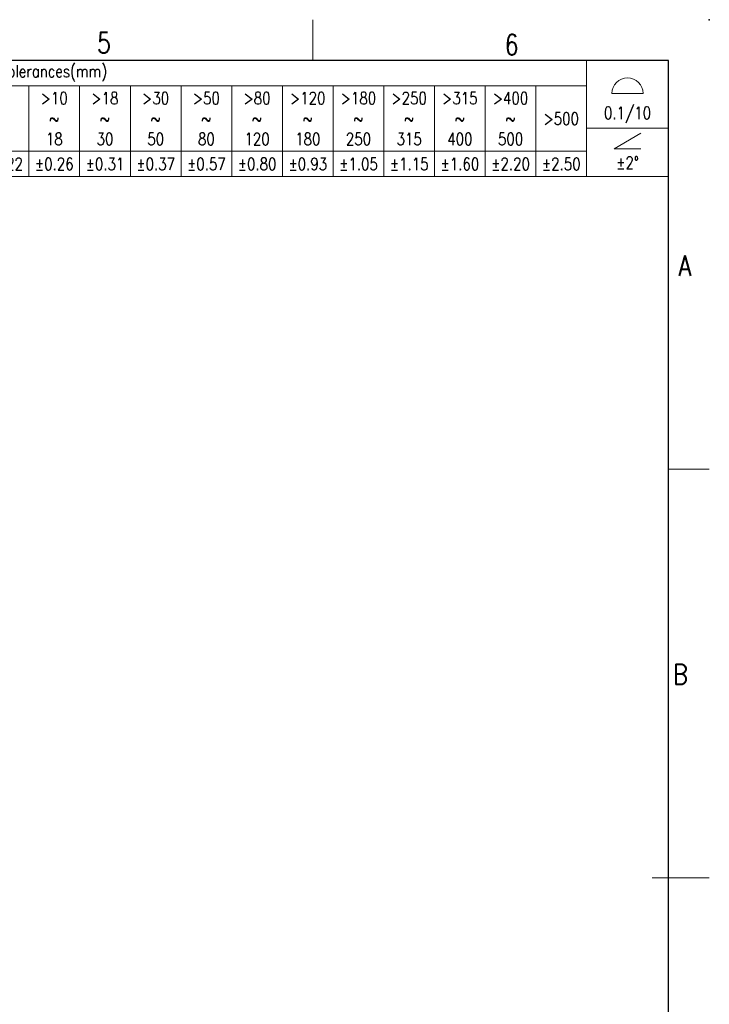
# Model space of a CAD drawing. Header units: inches. Extents: x 3728 to 5427, y -2494 to -825.
# Tile 16 of 16: x 5343 to 5427, y -2405 to -2284. Entities that reach past the tile are written whole.
import ezdxf
from ezdxf.enums import TextEntityAlignment as Align

# ---------------------------------------------------------------- set-up
doc = ezdxf.new("R2010")
doc.units = ezdxf.units.IN
doc.header["$MEASUREMENT"] = 0
doc.layers.get('0').update_dxf_attribs({"lineweight": 30})
for name, color, linetype, lineweight in [('TEXT', 6, 'Continuous', 13), ('尺寸线', 3, 'Continuous', 13), ('轮廓线', 7, 'Continuous', 30)]:
    doc.layers.add(name, color=color, linetype=linetype, lineweight=lineweight)
doc.styles.add('romans-V1.1', font='romans.shx', dxfattribs={"width": 0.8})
doc.styles.add('Romans-高1.8', font='romans.shx', dxfattribs={"width": 0.8, "height": 1.8})
doc.styles.add('romans-高2.5', font='romans.shx', dxfattribs={"width": 0.8, "height": 2.5})
doc.styles.add('romans-高3.5', font='romans.shx', dxfattribs={"width": 0.8, "height": 3.5})
doc.styles.add('宋体-高2.5', font='txt', dxfattribs={"width": 0.8, "height": 2.5})

# ---------------------------------------------------------------- blocks, each defined once
blk = doc.blocks.new('*T3')
at = {"layer": '尺寸线', "color": 0, "linetype": 'ByBlock', "lineweight": -2, "transparency": 16777216}
for p, q in [((0, 0), (96.8, 0)), ((0, 0), (0, -14.2)), ((86.8, 0), (86.8, -14.2)), ((96.8, 0), (96.8, -14.2)), ((0, -3.1), (86.8, -3.1)), ((6.2, -3.1), (6.2, -14.2)), ((12.4, -3.1), (12.4, -14.2)), ((18.6, -3.1), (18.6, -14.2)), ((24.8, -3.1), (24.8, -14.2)), ((31, -3.1), (31, -14.2)), ((37.2, -3.1), (37.2, -14.2)), ((43.4, -3.1), (43.4, -14.2)), ((49.6, -3.1), (49.6, -14.2)), ((55.8, -3.1), (55.8, -14.2)), ((62, -3.1), (62, -14.2)), ((68.2, -3.1), (68.2, -14.2)), ((74.4, -3.1), (74.4, -14.2)), ((80.6, -3.1), (80.6, -14.2)), ((86.8, -8.29), (96.8, -8.29)), ((0, -11.1), (86.8, -11.1)), ((0, -14.2), (96.8, -14.2))]:
    blk.add_line(p, q, dxfattribs=at)
at = {"layer": '尺寸线', "color": 3, "transparency": 16777216, "char_height": 1.5, "style": 'romans-高2.5'}
for s, insert, width, attachment_point in [('{\\fSimSun|b0|i0|c134|p2;\\C256; 未注公差\\Fromans|c134;/General tolerances(mm)}', (0.06, -1.55), 86.68, 4), ('{\\C256;\\P\\P0.1/10}', (91.8, -4.15), 9.88, 5)]:
    blk.add_mtext(s, dxfattribs=dict(at, insert=insert, width=width, attachment_point=attachment_point))
at = {"layer": '尺寸线', "transparency": 16777216, "char_height": 1.5, "attachment_point": 5}
for s, insert, width, style in [('0\\P~\\P3', (3.1, -7.1), 6.08, 'romans-高2.5'), ('>3\\P~\\P6', (9.3, -7.1), 6.08, 'romans-高2.5'), ('>6\\P~\\P10', (15.5, -7.1), 6.08, 'romans-高2.5'), ('>10\\P~\\P18', (21.7, -7.1), 6.08, 'romans-高2.5'), ('>18\\P~\\P30', (27.9, -7.1), 6.08, 'romans-高2.5'), ('>30\\P~\\P50', (34.1, -7.1), 6.08, 'romans-高2.5'), ('>50\\P~\\P80', (40.3, -7.1), 6.08, 'romans-高2.5'), ('>80\\P~\\P120', (46.5, -7.1), 6.08, 'romans-高2.5'), ('>120\\P~\\P180', (52.7, -7.1), 6.08, 'romans-高2.5'), ('>180\\P~\\P250', (58.9, -7.1), 6.08, 'romans-高2.5'), ('>250\\P~\\P315', (65.1, -7.1), 6.08, 'romans-高2.5'), ('>315\\P~\\P400', (71.3, -7.1), 6.08, 'romans-高2.5'), ('>400\\P~\\P500', (77.5, -7.1), 6.08, 'romans-高2.5'), ('>500', (83.7, -7.1), 6.08, 'romans-高2.5'), ('±0.12', (3.1, -12.65), 6.08, 'Romans-高1.8'), ('±0.18', (9.3, -12.65), 6.08, 'romans-V1.1'), ('±0.22', (15.5, -12.65), 6.08, 'romans-V1.1'), ('±0.26', (21.7, -12.65), 6.08, 'romans-V1.1'), ('±0.31', (27.9, -12.65), 6.08, 'romans-V1.1'), ('±0.37', (34.1, -12.65), 6.08, 'romans-V1.1'), ('±0.57', (40.3, -12.65), 6.08, 'romans-V1.1'), ('±0.80', (46.5, -12.65), 6.08, 'romans-V1.1'), ('±0.93', (52.7, -12.65), 6.08, 'romans-V1.1'), ('±1.05', (58.9, -12.65), 6.08, 'romans-V1.1'), ('±1.15', (65.1, -12.65), 6.08, 'romans-V1.1'), ('±1.60', (71.3, -12.65), 6.08, 'romans-V1.1'), ('±2.20', (77.5, -12.65), 6.08, 'romans-V1.1'), ('±2.50', (83.7, -12.65), 6.08, 'romans-V1.1'), ('\\P±2%%D', (91.8, -11.25), 9.88, 'romans-V1.1')]:
    blk.add_mtext(s, dxfattribs=dict(at, insert=insert, width=width, style=style))
blk = doc.blocks.new('DIN16742-TG6(NW)Rev.1.1')
at = {"layer": '尺寸线'}
for p, q in [((89.9, 10.18), (93.7, 10.18)), ((90.17, 3.41), (93.43, 5.3)), ((93.43, 3.41), (90.17, 3.41))]:
    blk.add_line(p, q, dxfattribs=at)
blk.add_arc((91.8, 10.18), 1.9, 0, 180, dxfattribs=at)
blk.add_blockref('*T3', (0, 14.2))
blk = doc.blocks.new('FOR-1754 Rev.1.1-A4客户图')
at = {"layer": 'TEXT'}
for p, q in [((-43.5, 200), (-43.5, 205)), ((0, 150), (5, 150))]:
    blk.add_line(p, q, dxfattribs=at)
at = {"layer": '尺寸线'}
blk.add_line((-2, 100), (5, 100), dxfattribs=at)
at = {"layer": '轮廓线'}
blk.add_lwpolyline([(-74.67, 0), (0, 0), (0, 200), (-287, 200)], dxfattribs=at)
blk.add_point((5, 205), dxfattribs=at)
at = {"layer": 'TEXT', "style": 'romans-高2.5', "width": 0.8}
for s, p in [('5', (-69.88, 200.92)), ('6', (-20.04, 200.7)), ('A', (1.24, 173.66)), ('B', (0.57, 123.66))]:
    blk.add_text(s, height=2.5, dxfattribs=at).set_placement(p)
at = {"layer": '尺寸线', "width": 0.8}
for tag, height, style, p in [('/', 2.5, 'romans-高2.5', (-94.89, 30.44)), ('/', 2.5, 'romans-高2.5', (-96.71, 25.38)), ('/', 2.5, 'romans-高2.5', (-102.11, 20.6)), ('15EDGKNM-3.81-XXP-1Y-1000A(H)', 3.5, 'romans-高3.5', (-40.89, 11.73)), ('CENGMZ_2018.10.18', 2.5, 'romans-高2.5', (-97.54, 6.17)), ('15EDGKNM-3.5-C04', 2.5, 'romans-高2.5', (-47.36, 6.2)), ('T0-1', 2.5, 'romans-高2.5', (-5.69, 6.17)), ('2:1', 2.5, 'romans-高2.5', (-23.28, 1.2)), ('1/1', 2.5, 'romans-高2.5', (-5.77, 1.37))]:
    blk.add_attdef(tag, text='', height=height, dxfattribs=dict(at, style=style)).set_placement(p, align=Align.CENTER)
at = {"layer": '尺寸线', "style": '宋体-高2.5', "width": 0.8}
blk.add_attdef('/', text='', height=2.5, dxfattribs=at).set_placement((-55.64, 31.97), align=Align.MIDDLE_LEFT)

msp = doc.modelspace()

# ---------------------------------------------------------------- block references
msp.add_blockref('FOR-1754 Rev.1.1-A4客户图', (5421.96, -2489.183))
at = {"layer": '尺寸线'}
msp.add_blockref('DIN16742-TG6(NW)Rev.1.1', (5325.16, -2303.383), dxfattribs=at)

doc.saveas('drawing.dxf')
